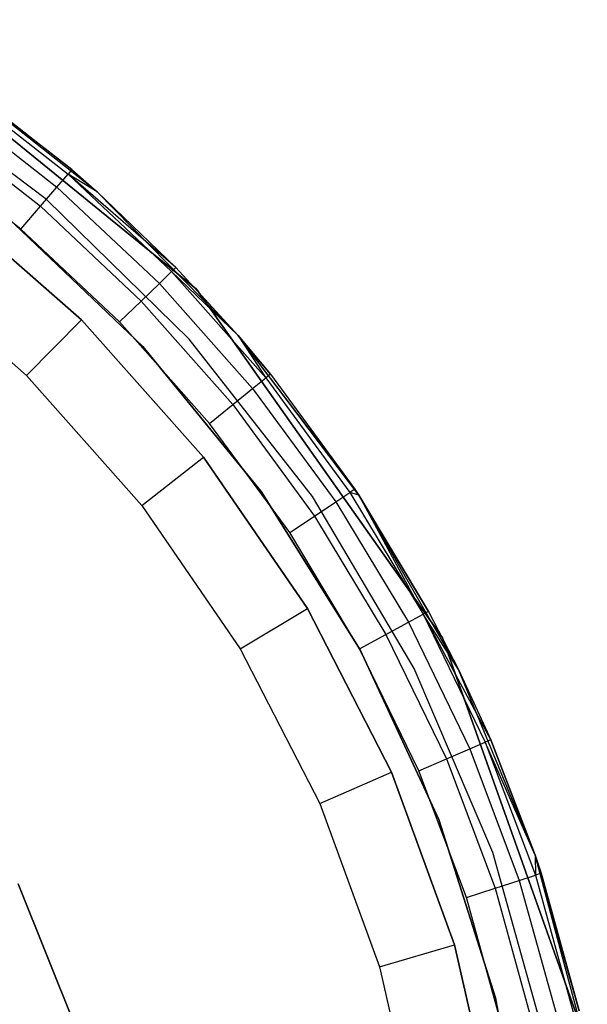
# Model space of a CAD drawing. Extents: x 0.1 to 15.8, y -7.9 to 7.9.
# Tile 15 of 17: x 8.9 to 9.5, y 0.4 to 1.3. Entities that reach past the tile are written whole.
import ezdxf

# ---------------------------------------------------------------- set-up
doc = ezdxf.new("R2010")
doc.units = 0
doc.header["$MEASUREMENT"] = 0
doc.layers.get('0').update_dxf_attribs({"color": 13, "linetype": 'CONTINUOUS'})

# ---------------------------------------------------------------- blocks, each defined once
blk = doc.blocks.new('CZ_0022__330X330X1200_PM_2')
at = {"color": 0}
for p, q in [((8.771, 1.34554, 0.80503), (9.10368, 1.07489, 0.80503)), ((9.10368, 1.07489, 0.72629), (8.771, 1.34554, 0.72629)), ((9.10368, 1.07489, 0.72629), (8.771, 1.34554, 0.72629)), ((8.771, 1.34554, 0.80503), (9.10368, 1.07489, 0.80503)), ((8.97849, 1.19494, 1.82865), (8.84519, 1.29752, 0.72629)), ((8.97849, 1.19494, 1.82865), (8.84519, 1.29752, 0.72629)), ((9.00379, 1.17275, 0.72629), (8.84519, 1.29752, 0.72629)), ((9.00379, 1.17275, 0.72629), (8.84519, 1.29752, 0.72629)), ((8.95284, 1.16507, 0.72629), (8.79222, 1.28564, 0.72629)), ((8.95284, 1.16507, 0.72629), (8.79222, 1.28564, 0.72629)), ((8.95284, 1.16507, 1.86802), (8.79222, 1.28564, 1.86802)), ((8.95284, 1.16507, 1.86802), (8.79222, 1.28564, 1.86802)), ((8.8621, 1.27838, 1.85879), (8.97458, 1.19039, 1.85879)), ((8.8621, 1.27838, 1.85879), (8.97458, 1.19039, 1.85879)), ((8.86557, 1.28326, 1.82865), (8.97849, 1.19494, 1.82865)), ((8.86557, 1.28326, 1.82865), (8.97849, 1.19494, 1.82865)), ((8.85221, 1.26447, 1.88433), (8.96346, 1.17744, 1.88433)), ((8.85221, 1.26447, 1.88433), (8.96346, 1.17744, 1.88433)), ((8.8374, 1.24365, 1.9014), (8.94683, 1.15806, 1.9014)), ((8.8374, 1.24365, 1.9014), (8.94683, 1.15806, 1.9014)), ((8.9272, 1.13519, 1.90739), (8.81993, 1.2191, 1.90739)), ((8.9272, 1.13519, 1.90739), (8.81993, 1.2191, 1.90739)), ((8.96346, 1.17744, 1.88433), (8.97458, 1.19039, 1.85879)), ((8.96346, 1.17744, 1.88433), (8.97458, 1.19039, 1.85879)), ((8.97849, 1.19494, 1.82865), (8.97458, 1.19039, 1.85879)), ((8.97849, 1.19494, 1.82865), (8.97458, 1.19039, 1.85879)), ((9.0829, 1.09671, 1.82865), (8.97458, 1.19039, 1.85879)), ((8.97458, 1.19039, 1.85879), (9.0786, 1.09254, 1.85879)), ((9.0829, 1.09671, 1.82865), (8.97458, 1.19039, 1.85879)), ((9.00379, 1.17275, 1.82865), (8.97458, 1.19039, 1.85879)), ((9.00379, 1.17275, 1.82865), (8.97458, 1.19039, 1.85879)), ((8.97458, 1.19039, 1.85879), (9.0786, 1.09254, 1.85879)), ((8.97849, 1.19494, 1.82865), (9.00379, 1.17275, 0.72629)), ((8.97849, 1.19494, 1.82865), (9.00379, 1.17275, 0.72629)), ((8.97849, 1.19494, 1.82865), (9.00379, 1.17275, 1.82865)), ((8.97849, 1.19494, 1.82865), (9.00379, 1.17275, 1.82865)), ((8.94683, 1.15806, 1.9014), (8.96346, 1.17744, 1.88433)), ((8.94683, 1.15806, 1.9014), (8.96346, 1.17744, 1.88433)), ((8.96346, 1.17744, 1.88433), (9.06635, 1.08065, 1.88433)), ((8.96346, 1.17744, 1.88433), (9.06635, 1.08065, 1.88433)), ((9.14513, 1.02872, 0.72629), (9.00379, 1.17275, 0.72629)), ((9.00379, 1.17275, 0.72629), (9.0829, 1.09671, 1.82865)), ((9.00379, 1.17275, 0.72629), (9.0829, 1.09671, 1.82865)), ((9.00379, 1.17275, 0.72629), (9.00379, 1.17275, 1.82865)), ((9.00379, 1.17275, 1.82865), (9.0829, 1.09671, 1.82865)), ((9.00379, 1.17275, 0.72629), (9.00379, 1.17275, 1.82865)), ((9.14513, 1.02872, 0.72629), (9.00379, 1.17275, 0.72629)), ((9.00379, 1.17275, 1.82865), (9.0829, 1.09671, 1.82865)), ((8.98815, 1.04415, 0.59267), (8.84911, 1.16569, 0.59267)), ((8.84911, 1.16569, 1.06511), (8.98815, 1.04415, 1.06511)), ((8.84911, 1.16569, 1.06511), (8.98815, 1.04415, 1.06511)), ((8.98815, 1.04415, 0.59267), (8.84911, 1.16569, 0.59267)), ((8.9272, 1.13519, 1.90739), (8.94683, 1.15806, 1.9014)), ((8.9272, 1.13519, 1.90739), (8.94683, 1.15806, 1.9014)), ((8.94683, 1.15806, 1.9014), (9.04801, 1.06286, 1.9014)), ((8.94683, 1.15806, 1.9014), (9.04801, 1.06286, 1.9014)), ((9.09636, 1.02456, 0.72629), (8.95284, 1.16507, 0.72629)), ((8.95284, 1.16507, 0.72629), (8.95284, 1.16507, 1.86802)), ((8.95284, 1.16507, 0.72629), (8.95284, 1.16507, 1.86802)), ((9.09636, 1.02456, 0.72629), (8.95284, 1.16507, 0.72629)), ((9.09636, 1.02456, 1.86802), (8.95284, 1.16507, 1.86802)), ((9.09636, 1.02456, 1.86802), (8.95284, 1.16507, 1.86802)), ((9.04978, 1.01722, 1.67535), (8.91364, 1.14669, 1.67535)), ((8.91364, 1.14669, 1.71472), (9.04978, 1.01722, 1.71472)), ((9.04978, 1.01722, 1.67535), (8.91364, 1.14669, 1.67535)), ((8.91364, 1.14669, 1.71472), (9.04978, 1.01722, 1.71472)), ((9.02639, 1.04188, 1.90739), (8.9272, 1.13519, 1.90739)), ((9.02639, 1.04188, 1.90739), (8.9272, 1.13519, 1.90739)), ((8.80112, 1.10327, 0.51393), (8.9327, 0.98824, 0.51393)), ((8.80112, 1.10327, 0.51393), (8.9327, 0.98824, 0.51393)), ((9.06635, 1.08065, 1.88433), (9.0786, 1.09254, 1.85879)), ((9.06635, 1.08065, 1.88433), (9.0786, 1.09254, 1.85879)), ((9.0829, 1.09671, 1.82865), (9.0786, 1.09254, 1.85879)), ((9.0829, 1.09671, 1.82865), (9.0786, 1.09254, 1.85879)), ((9.14513, 1.02872, 1.82865), (9.0786, 1.09254, 1.85879)), ((9.0786, 1.09254, 1.85879), (9.17328, 0.98564, 1.85879)), ((9.14513, 1.02872, 1.82865), (9.0786, 1.09254, 1.85879)), ((9.0786, 1.09254, 1.85879), (9.17328, 0.98564, 1.85879)), ((9.14513, 1.02872, 0.72629), (9.0829, 1.09671, 1.82865)), ((9.0829, 1.09671, 1.82865), (9.14513, 1.02872, 1.82865)), ((9.14513, 1.02872, 0.72629), (9.0829, 1.09671, 1.82865)), ((9.0829, 1.09671, 1.82865), (9.14513, 1.02872, 1.82865)), ((9.04801, 1.06286, 1.9014), (9.06635, 1.08065, 1.88433)), ((9.04801, 1.06286, 1.9014), (9.06635, 1.08065, 1.88433)), ((9.06635, 1.08065, 1.88433), (9.16, 0.97491, 1.88433)), ((9.06635, 1.08065, 1.88433), (9.16, 0.97491, 1.88433)), ((9.10368, 1.07489, 0.80503), (9.351, 0.72451, 0.80503)), ((9.351, 0.72451, 0.72629), (9.10368, 1.07489, 0.72629)), ((9.10368, 1.07489, 0.72629), (9.10368, 1.07489, 0.80503)), ((9.10368, 1.07489, 0.72629), (9.10368, 1.07489, 0.80503)), ((9.351, 0.72451, 0.72629), (9.10368, 1.07489, 0.72629)), ((9.10368, 1.07489, 0.80503), (9.351, 0.72451, 0.80503)), ((9.02639, 1.04188, 1.90739), (9.04801, 1.06286, 1.9014)), ((9.02639, 1.04188, 1.90739), (9.04801, 1.06286, 1.9014)), ((9.04801, 1.06286, 1.9014), (9.14013, 0.95886, 1.9014)), ((9.04801, 1.06286, 1.9014), (9.14013, 0.95886, 1.9014)), ((8.9327, 0.98824, 0.51393), (8.98815, 1.04415, 0.59267)), ((8.9327, 0.98824, 0.51393), (8.98815, 1.04415, 0.59267)), ((9.11085, 0.90615, 0.59267), (8.98815, 1.04415, 0.59267)), ((8.98815, 1.04415, 0.59267), (8.98815, 1.04415, 1.06511)), ((8.98815, 1.04415, 1.06511), (9.11085, 0.90615, 1.06511)), ((8.98815, 1.04415, 0.59267), (8.98815, 1.04415, 1.06511)), ((8.98815, 1.04415, 1.06511), (9.11085, 0.90615, 1.06511)), ((9.11085, 0.90615, 0.59267), (8.98815, 1.04415, 0.59267)), ((9.11669, 0.93993, 1.90739), (9.02639, 1.04188, 1.90739)), ((9.11669, 0.93993, 1.90739), (9.02639, 1.04188, 1.90739)), ((9.22031, 0.86653, 0.72629), (9.09636, 1.02456, 0.72629)), ((9.09636, 1.02456, 0.72629), (9.09636, 1.02456, 1.86802)), ((9.09636, 1.02456, 0.72629), (9.09636, 1.02456, 1.86802)), ((9.22031, 0.86653, 0.72629), (9.09636, 1.02456, 0.72629)), ((9.22031, 0.86653, 1.86802), (9.09636, 1.02456, 1.86802)), ((9.22031, 0.86653, 1.86802), (9.09636, 1.02456, 1.86802)), ((9.14513, 1.02872, 1.82865), (9.14513, 1.02872, 0.72629)), ((9.14513, 1.02872, 1.82865), (9.17795, 0.9894, 1.82865)), ((9.17795, 0.9894, 1.82865), (9.14513, 1.02872, 0.72629)), ((9.14513, 1.02872, 1.82865), (9.14513, 1.02872, 0.72629)), ((9.17795, 0.9894, 1.82865), (9.14513, 1.02872, 0.72629)), ((9.26284, 0.87389, 1.82865), (9.14513, 1.02872, 0.72629)), ((9.26284, 0.87389, 1.82865), (9.14513, 1.02872, 0.72629)), ((9.26689, 0.86779, 0.72629), (9.14513, 1.02872, 0.72629)), ((9.26689, 0.86779, 0.72629), (9.14513, 1.02872, 0.72629)), ((9.14513, 1.02872, 1.82865), (9.17795, 0.9894, 1.82865)), ((9.14513, 1.02872, 1.82865), (9.17328, 0.98564, 1.85879)), ((9.14513, 1.02872, 1.82865), (9.17328, 0.98564, 1.85879)), ((9.04978, 1.01722, 1.71472), (9.16862, 0.8717, 1.71472)), ((9.16862, 0.8717, 1.67535), (9.04978, 1.01722, 1.67535)), ((9.04978, 1.01722, 1.67535), (9.04978, 1.01722, 1.71472)), ((9.04978, 1.01722, 1.67535), (9.04978, 1.01722, 1.71472)), ((9.16862, 0.8717, 1.67535), (9.04978, 1.01722, 1.67535)), ((9.04978, 1.01722, 1.71472), (9.16862, 0.8717, 1.71472)), ((9.17795, 0.9894, 1.82865), (9.17328, 0.98564, 1.85879)), ((9.17795, 0.9894, 1.82865), (9.17328, 0.98564, 1.85879)), ((9.17795, 0.9894, 1.82865), (9.26284, 0.87389, 1.82865)), ((9.17795, 0.9894, 1.82865), (9.26284, 0.87389, 1.82865)), ((8.9327, 0.98824, 0.51393), (9.04883, 0.85763, 0.51393)), ((8.9327, 0.98824, 0.51393), (9.04883, 0.85763, 0.51393)), ((9.16, 0.97491, 1.88433), (9.17328, 0.98564, 1.85879)), ((9.16, 0.97491, 1.88433), (9.17328, 0.98564, 1.85879)), ((9.17328, 0.98564, 1.85879), (9.25785, 0.87056, 1.85879)), ((9.17328, 0.98564, 1.85879), (9.25785, 0.87056, 1.85879)), ((9.14013, 0.95886, 1.9014), (9.16, 0.97491, 1.88433)), ((9.14013, 0.95886, 1.9014), (9.16, 0.97491, 1.88433)), ((9.16, 0.97491, 1.88433), (9.24365, 0.86109, 1.88433)), ((9.16, 0.97491, 1.88433), (9.24365, 0.86109, 1.88433)), ((9.11669, 0.93993, 1.90739), (9.14013, 0.95886, 1.9014)), ((9.11669, 0.93993, 1.90739), (9.14013, 0.95886, 1.9014)), ((9.14013, 0.95886, 1.9014), (9.2224, 0.84692, 1.9014)), ((9.14013, 0.95886, 1.9014), (9.2224, 0.84692, 1.9014)), ((9.19734, 0.8302, 1.90739), (9.11669, 0.93993, 1.90739)), ((9.19734, 0.8302, 1.90739), (9.11669, 0.93993, 1.90739)), ((9.04883, 0.85763, 0.51393), (9.11085, 0.90615, 0.59267)), ((9.04883, 0.85763, 0.51393), (9.11085, 0.90615, 0.59267)), ((9.21529, 0.75386, 0.59267), (9.11085, 0.90615, 0.59267)), ((9.11085, 0.90615, 0.59267), (9.11085, 0.90615, 1.06511)), ((9.11085, 0.90615, 1.06511), (9.21529, 0.75386, 1.06511)), ((9.11085, 0.90615, 0.59267), (9.11085, 0.90615, 1.06511)), ((9.11085, 0.90615, 1.06511), (9.21529, 0.75386, 1.06511)), ((9.21529, 0.75386, 0.59267), (9.11085, 0.90615, 0.59267)), ((9.16862, 0.8717, 1.67535), (9.16862, 0.8717, 1.71472)), ((9.26829, 0.71244, 1.67535), (9.16862, 0.8717, 1.67535)), ((9.16862, 0.8717, 1.67535), (9.16862, 0.8717, 1.71472)), ((9.16862, 0.8717, 1.71472), (9.26829, 0.71244, 1.71472)), ((9.26829, 0.71244, 1.67535), (9.16862, 0.8717, 1.67535)), ((9.16862, 0.8717, 1.71472), (9.26829, 0.71244, 1.71472)), ((9.24365, 0.86109, 1.88433), (9.25785, 0.87056, 1.85879)), ((9.24365, 0.86109, 1.88433), (9.25785, 0.87056, 1.85879)), ((9.26284, 0.87389, 1.82865), (9.25785, 0.87056, 1.85879)), ((9.26284, 0.87389, 1.82865), (9.25785, 0.87056, 1.85879)), ((9.26689, 0.86779, 1.82865), (9.25785, 0.87056, 1.85879)), ((9.25785, 0.87056, 1.85879), (9.33161, 0.74828, 1.85879)), ((9.26689, 0.86779, 1.82865), (9.25785, 0.87056, 1.85879)), ((9.25785, 0.87056, 1.85879), (9.33161, 0.74828, 1.85879)), ((9.26284, 0.87389, 1.82865), (9.26689, 0.86779, 0.72629)), ((9.26284, 0.87389, 1.82865), (9.26689, 0.86779, 1.82865)), ((9.26284, 0.87389, 1.82865), (9.26689, 0.86779, 0.72629)), ((9.26284, 0.87389, 1.82865), (9.26689, 0.86779, 1.82865)), ((9.32257, 0.69366, 0.72629), (9.22031, 0.86653, 0.72629)), ((9.22031, 0.86653, 0.72629), (9.22031, 0.86653, 1.86802)), ((9.22031, 0.86653, 0.72629), (9.22031, 0.86653, 1.86802)), ((9.32257, 0.69366, 0.72629), (9.22031, 0.86653, 0.72629)), ((9.32257, 0.69366, 1.86802), (9.22031, 0.86653, 1.86802)), ((9.32257, 0.69366, 1.86802), (9.22031, 0.86653, 1.86802)), ((9.2224, 0.84692, 1.9014), (9.24365, 0.86109, 1.88433)), ((9.2224, 0.84692, 1.9014), (9.24365, 0.86109, 1.88433)), ((9.24365, 0.86109, 1.88433), (9.31661, 0.74014, 1.88433)), ((9.24365, 0.86109, 1.88433), (9.31661, 0.74014, 1.88433)), ((9.26689, 0.86779, 1.82865), (9.26689, 0.86779, 0.72629)), ((9.26689, 0.86779, 1.82865), (9.26689, 0.86779, 0.72629)), ((9.26689, 0.86779, 1.82865), (9.33688, 0.75114, 1.82865)), ((9.33688, 0.75114, 1.82865), (9.26689, 0.86779, 0.72629)), ((9.33688, 0.75114, 1.82865), (9.26689, 0.86779, 0.72629)), ((9.36707, 0.69262, 0.72629), (9.26689, 0.86779, 0.72629)), ((9.36707, 0.69262, 0.72629), (9.26689, 0.86779, 0.72629)), ((9.26689, 0.86779, 1.82865), (9.33688, 0.75114, 1.82865)), ((9.26689, 0.86779, 1.82865), (9.33161, 0.74828, 1.85879)), ((9.26689, 0.86779, 1.82865), (9.33161, 0.74828, 1.85879)), ((9.04883, 0.85763, 0.51393), (9.14768, 0.71349, 0.51393)), ((9.04883, 0.85763, 0.51393), (9.14768, 0.71349, 0.51393)), ((9.19734, 0.8302, 1.90739), (9.2224, 0.84692, 1.9014)), ((9.19734, 0.8302, 1.90739), (9.2224, 0.84692, 1.9014)), ((9.2224, 0.84692, 1.9014), (9.29416, 0.72795, 1.9014)), ((9.2224, 0.84692, 1.9014), (9.29416, 0.72795, 1.9014)), ((9.26767, 0.71358, 1.90739), (9.19734, 0.8302, 1.90739)), ((9.26767, 0.71358, 1.90739), (9.19734, 0.8302, 1.90739)), ((9.14768, 0.71349, 0.51393), (9.21529, 0.75386, 0.59267)), ((9.14768, 0.71349, 0.51393), (9.21529, 0.75386, 0.59267)), ((9.29982, 0.58968, 0.59267), (9.21529, 0.75386, 0.59267)), ((9.21529, 0.75386, 0.59267), (9.21529, 0.75386, 1.06511)), ((9.21529, 0.75386, 1.06511), (9.29982, 0.58968, 1.06511)), ((9.21529, 0.75386, 0.59267), (9.21529, 0.75386, 1.06511)), ((9.21529, 0.75386, 1.06511), (9.29982, 0.58968, 1.06511)), ((9.29982, 0.58968, 0.59267), (9.21529, 0.75386, 0.59267)), ((9.31661, 0.74014, 1.88433), (9.33161, 0.74828, 1.85879)), ((9.31661, 0.74014, 1.88433), (9.33161, 0.74828, 1.85879)), ((9.33688, 0.75114, 1.82865), (9.33161, 0.74828, 1.85879)), ((9.33688, 0.75114, 1.82865), (9.33161, 0.74828, 1.85879)), ((9.39945, 0.62216, 1.82865), (9.33161, 0.74828, 1.85879)), ((9.33161, 0.74828, 1.85879), (9.39394, 0.61979, 1.85879)), ((9.39945, 0.62216, 1.82865), (9.33161, 0.74828, 1.85879)), ((9.36707, 0.69262, 1.82865), (9.33161, 0.74828, 1.85879)), ((9.36707, 0.69262, 1.82865), (9.33161, 0.74828, 1.85879)), ((9.33161, 0.74828, 1.85879), (9.39394, 0.61979, 1.85879)), ((9.33688, 0.75114, 1.82865), (9.36707, 0.69262, 0.72629)), ((9.33688, 0.75114, 1.82865), (9.36707, 0.69262, 0.72629)), ((9.33688, 0.75114, 1.82865), (9.36707, 0.69262, 1.82865)), ((9.33688, 0.75114, 1.82865), (9.36707, 0.69262, 1.82865)), ((9.29416, 0.72795, 1.9014), (9.31661, 0.74014, 1.88433)), ((9.29416, 0.72795, 1.9014), (9.31661, 0.74014, 1.88433)), ((9.31661, 0.74014, 1.88433), (9.37826, 0.61305, 1.88433)), ((9.31661, 0.74014, 1.88433), (9.37826, 0.61305, 1.88433)), ((9.26767, 0.71358, 1.90739), (9.29416, 0.72795, 1.9014)), ((9.26767, 0.71358, 1.90739), (9.29416, 0.72795, 1.9014)), ((9.29416, 0.72795, 1.9014), (9.3548, 0.60296, 1.9014)), ((9.29416, 0.72795, 1.9014), (9.3548, 0.60296, 1.9014)), ((9.351, 0.72451, 0.80503), (9.49462, 0.3204, 0.80503)), ((9.49462, 0.3204, 0.72629), (9.351, 0.72451, 0.72629)), ((9.351, 0.72451, 0.72629), (9.351, 0.72451, 0.80503)), ((9.351, 0.72451, 0.72629), (9.351, 0.72451, 0.80503)), ((9.49462, 0.3204, 0.72629), (9.351, 0.72451, 0.72629)), ((9.351, 0.72451, 0.80503), (9.49462, 0.3204, 0.80503)), ((9.14768, 0.71349, 0.51393), (9.22768, 0.5581, 0.51393)), ((9.14768, 0.71349, 0.51393), (9.22768, 0.5581, 0.51393)), ((9.32711, 0.59105, 1.90739), (9.26767, 0.71358, 1.90739)), ((9.32711, 0.59105, 1.90739), (9.26767, 0.71358, 1.90739)), ((9.34721, 0.54194, 1.67535), (9.26829, 0.71244, 1.67535)), ((9.26829, 0.71244, 1.67535), (9.26829, 0.71244, 1.71472)), ((9.26829, 0.71244, 1.71472), (9.34721, 0.54194, 1.71472)), ((9.26829, 0.71244, 1.67535), (9.26829, 0.71244, 1.71472)), ((9.34721, 0.54194, 1.67535), (9.26829, 0.71244, 1.67535)), ((9.26829, 0.71244, 1.71472), (9.34721, 0.54194, 1.71472)), ((9.40139, 0.50893, 0.72629), (9.32257, 0.69366, 0.72629)), ((9.32257, 0.69366, 0.72629), (9.32257, 0.69366, 1.86802)), ((9.32257, 0.69366, 0.72629), (9.32257, 0.69366, 1.86802)), ((9.40139, 0.50893, 0.72629), (9.32257, 0.69366, 0.72629)), ((9.40139, 0.50893, 1.86802), (9.32257, 0.69366, 1.86802)), ((9.40139, 0.50893, 1.86802), (9.32257, 0.69366, 1.86802)), ((9.44403, 0.50608, 0.72629), (9.36707, 0.69262, 0.72629)), ((9.36707, 0.69262, 0.72629), (9.39945, 0.62216, 1.82865)), ((9.36707, 0.69262, 0.72629), (9.39945, 0.62216, 1.82865)), ((9.36707, 0.69262, 0.72629), (9.36707, 0.69262, 1.82865)), ((9.36707, 0.69262, 1.82865), (9.39945, 0.62216, 1.82865)), ((9.36707, 0.69262, 0.72629), (9.36707, 0.69262, 1.82865)), ((9.44403, 0.50608, 0.72629), (9.36707, 0.69262, 0.72629)), ((9.36707, 0.69262, 1.82865), (9.39945, 0.62216, 1.82865)), ((9.37826, 0.61305, 1.88433), (9.39394, 0.61979, 1.85879)), ((9.37826, 0.61305, 1.88433), (9.39394, 0.61979, 1.85879)), ((9.39945, 0.62216, 1.82865), (9.39394, 0.61979, 1.85879)), ((9.39945, 0.62216, 1.82865), (9.39394, 0.61979, 1.85879)), ((9.44403, 0.50608, 1.82865), (9.39394, 0.61979, 1.85879)), ((9.39394, 0.61979, 1.85879), (9.44433, 0.48617, 1.85879)), ((9.44403, 0.50608, 1.82865), (9.39394, 0.61979, 1.85879)), ((9.39394, 0.61979, 1.85879), (9.44433, 0.48617, 1.85879)), ((9.44403, 0.50608, 0.72629), (9.39945, 0.62216, 1.82865)), ((9.39945, 0.62216, 1.82865), (9.44403, 0.50608, 1.82865)), ((9.44403, 0.50608, 0.72629), (9.39945, 0.62216, 1.82865)), ((9.39945, 0.62216, 1.82865), (9.44403, 0.50608, 1.82865)), ((9.3548, 0.60296, 1.9014), (9.37826, 0.61305, 1.88433)), ((9.3548, 0.60296, 1.9014), (9.37826, 0.61305, 1.88433)), ((9.37826, 0.61305, 1.88433), (9.4281, 0.48088, 1.88433)), ((9.37826, 0.61305, 1.88433), (9.4281, 0.48088, 1.88433)), ((9.32711, 0.59105, 1.90739), (9.3548, 0.60296, 1.9014)), ((9.32711, 0.59105, 1.90739), (9.3548, 0.60296, 1.9014)), ((9.3548, 0.60296, 1.9014), (9.40382, 0.47296, 1.9014)), ((9.3548, 0.60296, 1.9014), (9.40382, 0.47296, 1.9014)), ((9.22768, 0.5581, 0.51393), (9.29982, 0.58968, 0.59267)), ((9.22768, 0.5581, 0.51393), (9.29982, 0.58968, 0.59267)), ((9.3631, 0.4162, 0.59267), (9.29982, 0.58968, 0.59267)), ((9.29982, 0.58968, 0.59267), (9.29982, 0.58968, 1.06511)), ((9.29982, 0.58968, 1.06511), (9.3631, 0.4162, 1.06511)), ((9.29982, 0.58968, 0.59267), (9.29982, 0.58968, 1.06511)), ((9.29982, 0.58968, 1.06511), (9.3631, 0.4162, 1.06511)), ((9.3631, 0.4162, 0.59267), (9.29982, 0.58968, 0.59267)), ((9.37517, 0.46363, 1.90739), (9.32711, 0.59105, 1.90739)), ((9.37517, 0.46363, 1.90739), (9.32711, 0.59105, 1.90739)), ((9.22768, 0.5581, 0.51393), (9.28758, 0.39391, 0.51393)), ((9.22768, 0.5581, 0.51393), (9.28758, 0.39391, 0.51393)), ((9.40414, 0.3629, 1.67535), (9.34721, 0.54194, 1.67535)), ((9.34721, 0.54194, 1.67535), (9.34721, 0.54194, 1.71472)), ((9.34721, 0.54194, 1.71472), (9.40414, 0.3629, 1.71472)), ((9.34721, 0.54194, 1.67535), (9.34721, 0.54194, 1.71472)), ((9.40414, 0.3629, 1.67535), (9.34721, 0.54194, 1.67535)), ((9.34721, 0.54194, 1.71472), (9.40414, 0.3629, 1.71472)), ((9.45543, 0.3155, 0.72629), (9.40139, 0.50893, 0.72629)), ((9.40139, 0.50893, 0.72629), (9.40139, 0.50893, 1.86802)), ((9.40139, 0.50893, 0.72629), (9.40139, 0.50893, 1.86802)), ((9.45543, 0.3155, 0.72629), (9.40139, 0.50893, 0.72629)), ((9.45543, 0.3155, 1.86802), (9.40139, 0.50893, 1.86802)), ((9.45543, 0.3155, 1.86802), (9.40139, 0.50893, 1.86802)), ((9.44403, 0.50608, 1.82865), (9.44403, 0.50608, 0.72629)), ((9.44403, 0.50608, 1.82865), (9.45003, 0.48803, 1.82865)), ((9.45003, 0.48803, 1.82865), (9.44403, 0.50608, 0.72629)), ((9.44403, 0.50608, 1.82865), (9.44403, 0.50608, 0.72629)), ((9.45003, 0.48803, 1.82865), (9.44403, 0.50608, 0.72629)), ((9.48821, 0.34985, 1.82865), (9.44403, 0.50608, 0.72629)), ((9.48821, 0.34985, 1.82865), (9.44403, 0.50608, 0.72629)), ((9.4965, 0.31122, 0.72629), (9.44403, 0.50608, 0.72629)), ((9.4965, 0.31122, 0.72629), (9.44403, 0.50608, 0.72629)), ((9.44403, 0.50608, 1.82865), (9.45003, 0.48803, 1.82865)), ((9.44403, 0.50608, 1.82865), (9.44433, 0.48617, 1.85879)), ((9.44403, 0.50608, 1.82865), (9.44433, 0.48617, 1.85879)), ((9.4281, 0.48088, 1.88433), (9.44433, 0.48617, 1.85879)), ((9.4281, 0.48088, 1.88433), (9.44433, 0.48617, 1.85879)), ((9.45003, 0.48803, 1.82865), (9.44433, 0.48617, 1.85879)), ((9.45003, 0.48803, 1.82865), (9.44433, 0.48617, 1.85879)), ((9.44433, 0.48617, 1.85879), (9.48236, 0.34852, 1.85879)), ((9.44433, 0.48617, 1.85879), (9.48236, 0.34852, 1.85879)), ((9.45003, 0.48803, 1.82865), (9.48821, 0.34985, 1.82865)), ((9.45003, 0.48803, 1.82865), (9.48821, 0.34985, 1.82865)), ((8.92455, 0.47729, 48.91527), (8.98483, 0.32712, 48.91527)), ((8.98483, 0.32712, 51.9074), (8.92455, 0.47729, 51.9074)), ((8.92455, 0.47729, 48.91527), (8.98483, 0.32712, 48.91527)), ((8.98483, 0.32712, 51.9074), (8.92455, 0.47729, 51.9074)), ((9.40382, 0.47296, 1.9014), (9.4281, 0.48088, 1.88433)), ((9.40382, 0.47296, 1.9014), (9.4281, 0.48088, 1.88433)), ((9.4281, 0.48088, 1.88433), (9.46572, 0.34473, 1.88433)), ((9.4281, 0.48088, 1.88433), (9.46572, 0.34473, 1.88433)), ((9.37517, 0.46363, 1.90739), (9.40382, 0.47296, 1.9014)), ((9.37517, 0.46363, 1.90739), (9.40382, 0.47296, 1.9014)), ((9.40382, 0.47296, 1.9014), (9.44081, 0.33905, 1.9014)), ((9.40382, 0.47296, 1.9014), (9.44081, 0.33905, 1.9014)), ((9.41143, 0.33236, 1.90739), (9.37517, 0.46363, 1.90739)), ((9.41143, 0.33236, 1.90739), (9.37517, 0.46363, 1.90739)), ((9.28758, 0.39391, 0.51393), (9.3631, 0.4162, 0.59267)), ((9.28758, 0.39391, 0.51393), (9.3631, 0.4162, 0.59267)), ((9.40414, 0.23615, 0.59267), (9.3631, 0.4162, 0.59267)), ((9.3631, 0.4162, 0.59267), (9.3631, 0.4162, 1.06511)), ((9.3631, 0.4162, 1.06511), (9.40414, 0.23615, 1.06511)), ((9.3631, 0.4162, 0.59267), (9.3631, 0.4162, 1.06511)), ((9.3631, 0.4162, 1.06511), (9.40414, 0.23615, 1.06511)), ((9.40414, 0.23615, 0.59267), (9.3631, 0.4162, 0.59267)), ((9.28758, 0.39391, 0.51393), (9.32642, 0.22351, 0.51393)), ((9.28758, 0.39391, 0.51393), (9.32642, 0.22351, 0.51393)), ((9.43818, 0.17813, 1.67535), (9.40414, 0.3629, 1.67535)), ((9.40414, 0.3629, 1.67535), (9.40414, 0.3629, 1.71472)), ((9.40414, 0.3629, 1.71472), (9.43818, 0.17813, 1.71472)), ((9.40414, 0.3629, 1.67535), (9.40414, 0.3629, 1.71472)), ((9.43818, 0.17813, 1.67535), (9.40414, 0.3629, 1.67535)), ((9.40414, 0.3629, 1.71472), (9.43818, 0.17813, 1.71472))]:
    blk.add_line(p, q, dxfattribs=at)

msp = doc.modelspace()

# ---------------------------------------------------------------- block references
at = {"color": 0}
msp.add_blockref('CZ_0022__330X330X1200_PM_2', (0, 0), dxfattribs=at)

doc.saveas('drawing.dxf')
